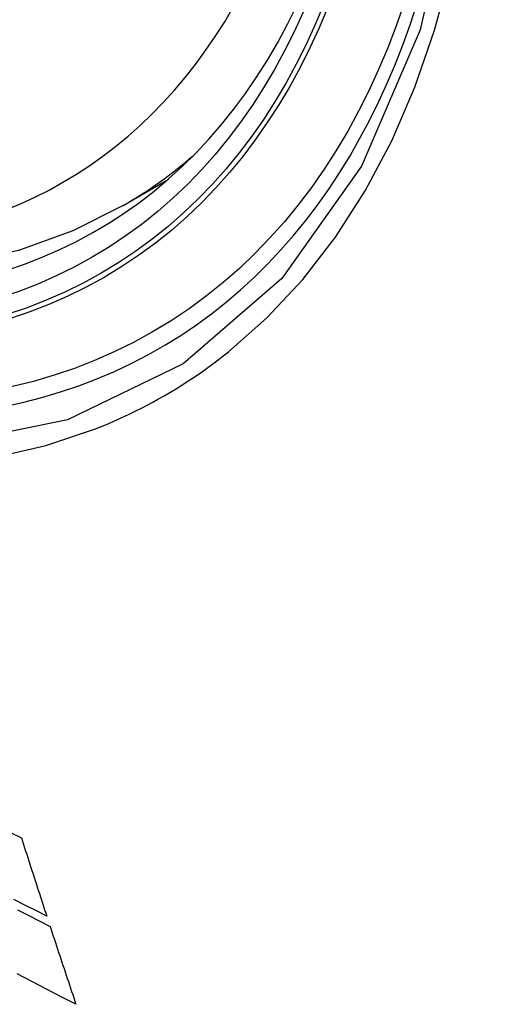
# Model space of a CAD drawing. Header units: inches. Extents: x 532.4 to 626.5, y 208.9 to 290.2.
# Tile 15 of 122: x 533.427 to 533.538, y 269.672 to 269.904. Entities that reach past the tile are written whole.
import ezdxf

# ---------------------------------------------------------------- set-up
doc = ezdxf.new("R2010")
doc.units = ezdxf.units.IN
doc.header["$MEASUREMENT"] = 0
doc.layers.add('Visible Edges(ANSI)', color=7, linetype='Continuous', lineweight=25)
doc.layers.add('Visible Tangent Edges(ANSI)', color=7, linetype='Continuous', lineweight=25)

msp = doc.modelspace()

# ---------------------------------------------------------------- linework, layer by layer
at = {"layer": 'Visible Edges(ANSI)'}
msp.add_line((533.45092, 269.85979), (533.4612, 269.86572), dxfattribs=at)
at = {"layer": 'Visible Edges(ANSI)', "flags": 128}
for points in [[(533.45092, 269.85979), (533.43905, 269.85385), (533.42649, 269.84931), (533.41333, 269.84617), (533.39965, 269.84445), (533.38556, 269.84416), (533.37113, 269.84525), (533.35642, 269.84771), (533.3415, 269.85149), (533.32644, 269.85657), (533.31129, 269.86292), (533.29611, 269.87048), (533.28096, 269.87923), (533.2659, 269.8891), (533.251, 269.90007), (533.23631, 269.91208), (533.2219, 269.92507), (533.20782, 269.93897), (533.19413, 269.95373), (533.1809, 269.96929), (533.16818, 269.98557), (533.15602, 270.0025), (533.14448, 270.02), (533.13361, 270.03799)], [(533.4244, 269.71223), (533.42698, 269.71094)], [(533.42698, 269.71094), (533.42723, 269.71017), (533.42747, 269.70941), (533.42772, 269.70864), (533.42796, 269.70787), (533.42821, 269.7071), (533.42846, 269.70633), (533.42871, 269.70556), (533.42895, 269.7048), (533.4292, 269.70403), (533.42945, 269.70326), (533.4297, 269.70249), (533.42994, 269.70172), (533.43019, 269.70096), (533.43044, 269.70019), (533.43069, 269.69942), (533.43094, 269.69866), (533.43119, 269.69789), (533.43144, 269.69713), (533.43168, 269.69636), (533.43193, 269.69559), (533.43218, 269.69483), (533.43243, 269.69407), (533.43268, 269.6933), (533.43293, 269.69254)], [(533.43293, 269.69254), (533.43035, 269.69385), (533.42777, 269.69516), (533.4252, 269.69647)], [(533.42602, 269.69406), (533.42858, 269.69275), (533.43115, 269.69144), (533.43372, 269.69013)], [(533.43372, 269.69013), (533.43397, 269.68937), (533.43422, 269.6886), (533.43447, 269.68784), (533.43472, 269.68707), (533.43498, 269.68631), (533.43523, 269.68554), (533.43548, 269.68478), (533.43573, 269.68401), (533.43599, 269.68325), (533.43624, 269.68248), (533.43649, 269.68172), (533.43674, 269.68095), (533.437, 269.68019), (533.43725, 269.67943), (533.43751, 269.67866), (533.43776, 269.6779), (533.43801, 269.67713), (533.43827, 269.67637), (533.43852, 269.67561), (533.43877, 269.67485), (533.43903, 269.67408), (533.43928, 269.67332), (533.43954, 269.67256), (533.43979, 269.6718)], [(533.43979, 269.6718), (533.43633, 269.67359), (533.43288, 269.67538), (533.42943, 269.67717), (533.42598, 269.67897)]]:
    msp.add_lwpolyline(points, dxfattribs=at)
at = {"layer": 'Visible Edges(ANSI)'}
msp.add_ellipse((533.28712, 270.12663), major_axis=(0.15748, -0.27276), ratio=0.57735, start_param=2.363977, end_param=7.060801, dxfattribs=at)
msp.add_ellipse((533.28364, 270.12462), major_axis=(0.15994, -0.27703), ratio=0.57735, dxfattribs=at)
at = {"layer": 'Visible Tangent Edges(ANSI)', "flags": 128}
for points in [[(533.52124, 270.07059), (533.52941, 270.02392), (533.53208, 269.97942), (533.52916, 269.93821), (533.52075, 269.90116), (533.50699, 269.86905), (533.48825, 269.84263), (533.46501, 269.82256), (533.43778, 269.80932), (533.40707, 269.80307), (533.37349, 269.80398), (533.3379, 269.81202), (533.30104, 269.82701), (533.26374, 269.84865), (533.22695, 269.87636), (533.19131, 269.90966), (533.15774, 269.94774), (533.12702, 269.98965), (533.09988, 270.03448)], [(533.47566, 269.82533), (533.48474, 269.83335), (533.49315, 269.84236), (533.50087, 269.85233), (533.50785, 269.86321), (533.51409, 269.87499), (533.51954, 269.8876), (533.52418, 269.90102), (533.52799, 269.91518), (533.53097, 269.93004), (533.5331, 269.94556), (533.53439, 269.96168), (533.53482, 269.97838), (533.53438, 269.99559), (533.53307, 270.01323), (533.53092, 270.03122)], [(533.19628, 269.89991), (533.21023, 269.88654), (533.22441, 269.87399), (533.23877, 269.86229), (533.25327, 269.85148), (533.26787, 269.84158), (533.28253, 269.83263), (533.29722, 269.82464), (533.31184, 269.81768), (533.32635, 269.81177), (533.34069, 269.80692), (533.35482, 269.80313), (533.3687, 269.80042), (533.3823, 269.7988), (533.39555, 269.79828), (533.40842, 269.79887), (533.42082, 269.80055), (533.43274, 269.8033), (533.44414, 269.80713)], [(533.44414, 269.80713), (533.44555, 269.80769), (533.44696, 269.80828), (533.44836, 269.80887), (533.44975, 269.80949), (533.45114, 269.81012), (533.45251, 269.81077), (533.45387, 269.81144), (533.45523, 269.81212), (533.45658, 269.81282), (533.45792, 269.81354), (533.45924, 269.81427), (533.46056, 269.81503), (533.46188, 269.81579), (533.46318, 269.81658), (533.46447, 269.81738), (533.46575, 269.8182), (533.46702, 269.81903), (533.46829, 269.81988), (533.46954, 269.82075), (533.47079, 269.82163), (533.47202, 269.82253), (533.47325, 269.82345), (533.47446, 269.82438), (533.47566, 269.82533)]]:
    msp.add_lwpolyline(points, dxfattribs=at)
at = {"layer": 'Visible Tangent Edges(ANSI)'}
for centre, major_axis, start_param, end_param in [((533.28613, 270.12606), (-0.17318, 0.29996), 5.05527, 10.652693), ((533.28608, 270.12603), (0.15059, -0.26083), 4.097754, 6.89782), ((533.29443, 270.13085), (0.1565, -0.27106), 0, 0.111997)]:
    msp.add_ellipse(centre, major_axis=major_axis, ratio=0.57735, start_param=start_param, end_param=end_param, dxfattribs=at)
for centre, major_axis in [((533.28672, 270.1264), (-0.17111, 0.29637)), ((533.28375, 270.12468), (0.1627, -0.2818)), ((533.28364, 270.12462), (-0.1621, 0.28076))]:
    msp.add_ellipse(centre, major_axis=major_axis, ratio=0.57735, dxfattribs=at)

doc.saveas('drawing.dxf')
